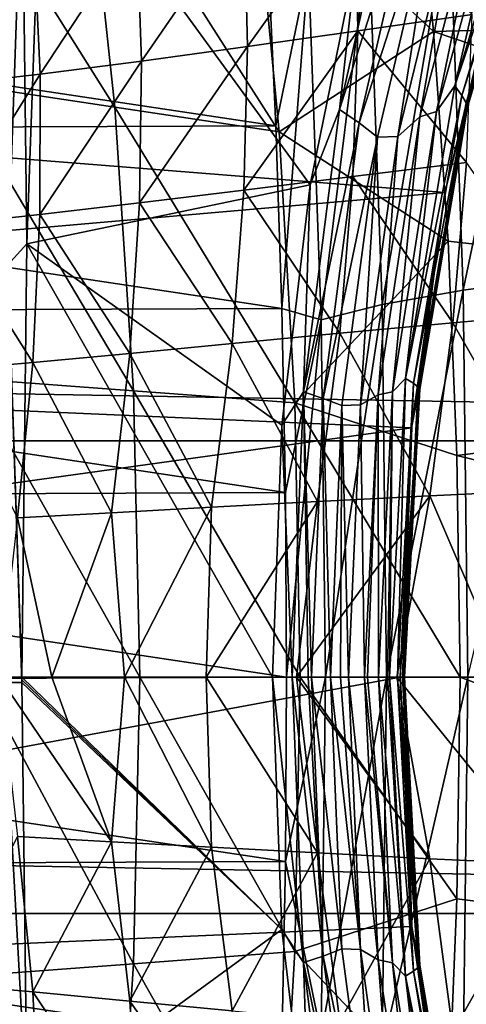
# Model space of a CAD drawing. Header units: metres. Extents: x -160 to 52, y -25 to 25.
# Tile 81 of 168: x -17.98 to -15.29, y -1.97 to 3.96. Entities that reach past the tile are written whole.
import ezdxf

# ---------------------------------------------------------------- set-up
doc = ezdxf.new("R2010")
doc.units = ezdxf.units.M
doc.layers.add('solid_509089_SW0001', color=7, linetype='CONTINUOUS')

msp = doc.modelspace()

# ---------------------------------------------------------------- linework, layer by layer
at = {"layer": 'solid_509089_SW0001'}
for points in [[(-26.027731, 3.766744, 158.213913), (-15.096548, 4.247276, 205.050568), (-25.547476, 5.406938, 158.113846)], [(-18.605633, 5.34314, 50.277542), (-17.587612, 5.12507, 55.891411), (-17.405605, 3.43679, 56.021702)], [(-18.396145, 3.586106, 50.487141), (-18.605633, 5.34314, 50.277542), (-17.405605, 3.43679, 56.021702)], [(-14.814179, 5.17415, 205.765823), (-15.355855, 3.56585, 205.712738), (-14.84864, 5.261215, 205.937561)], [(-15.0158, 5.043202, 206.05014), (-14.84864, 5.261215, 205.937561), (-15.355855, 3.56585, 205.712738)], [(-18.147373, 2.605789, 206.651489), (-18.054922, 5.176276, 207.095215), (-17.965181, 4.974452, 206.985992)], [(-17.965181, 4.974452, 206.985992), (-17.843231, 5.188857, 206.996765), (-17.935911, 2.612091, 206.551971)], [(-17.935911, 2.612091, 206.551971), (-17.843231, 5.188857, 206.996765), (-16.228786, 2.969347, 206.241882)], [(-17.843231, 5.188857, 206.996765), (-15.94938, 4.338107, 206.413879), (-16.228786, 2.969347, 206.241882)], [(-14.814179, 5.17415, 205.765823), (-15.313277, 3.506947, 205.563873), (-15.355855, 3.56585, 205.712738)], [(-14.796995, 5.108482, 205.594116), (-15.313277, 3.506947, 205.563873), (-14.814179, 5.17415, 205.765823)], [(-17.587612, 5.12507, 55.891411), (-16.569427, 4.906525, 61.505253), (-16.41489, 3.286975, 61.556225)], [(-17.405605, 3.43679, 56.021702), (-17.587612, 5.12507, 55.891411), (-16.41489, 3.286975, 61.556225)], [(-16.569427, 4.906525, 61.505253), (-15.602941, 5.149907, 67.105469), (-15.484064, 3.893385, 67.080017)], [(-15.484064, 3.893385, 67.080017), (-15.602941, 5.149907, 67.105469), (-10.077358, 4.035998, 97.707291)], [(-14.796995, 5.108482, 205.594116), (-15.288961, 3.462097, 205.413498), (-15.313277, 3.506947, 205.563873)], [(-14.793373, 5.071704, 205.427612), (-15.288961, 3.462097, 205.413498), (-14.796995, 5.108482, 205.594116)], [(-15.94938, 4.338107, 206.413879), (-15.674932, 5.087761, 206.519409), (-16.051071, 3.421989, 206.266663)], [(-15.559677, 4.966387, 206.447464), (-16.051071, 3.421989, 206.266663), (-15.674932, 5.087761, 206.519409)], [(-14.793373, 5.071704, 205.427612), (-15.281004, 3.436647, 205.266052), (-15.288961, 3.462097, 205.413498)], [(-14.802808, 5.059789, 205.269241), (-15.288395, 3.42788, 205.124695), (-15.281004, 3.436647, 205.266052)], [(-15.096548, 4.247276, 205.050568), (-15.288395, 3.42788, 205.124695), (-14.802808, 5.059789, 205.269241)], [(-15.139141, 5.00097, 206.17514), (-15.466925, 3.410913, 205.830643), (-15.568189, 3.378366, 205.948654)], [(-15.139141, 5.00097, 206.17514), (-15.568189, 3.378366, 205.948654), (-15.316105, 4.835102, 206.260574)], [(-15.466925, 3.410913, 205.830643), (-15.0158, 5.043202, 206.05014), (-15.355855, 3.56585, 205.712738)], [(-15.139141, 5.00097, 206.17514), (-15.0158, 5.043202, 206.05014), (-15.466925, 3.410913, 205.830643)], [(-18.147373, 2.605789, 206.651489), (-17.965181, 4.974452, 206.985992), (-18.050692, 2.486768, 206.575592)], [(-17.965181, 4.974452, 206.985992), (-17.935911, 2.612091, 206.551971), (-18.050692, 2.486768, 206.575592)], [(-15.559677, 4.966387, 206.447464), (-15.933578, 3.34289, 206.207306), (-16.051071, 3.421989, 206.266663)], [(-15.452799, 4.833848, 206.352997), (-15.933578, 3.34289, 206.207306), (-15.559677, 4.966387, 206.447464)], [(-16.41489, 3.286975, 61.556225), (-16.569427, 4.906525, 61.505253), (-15.484064, 3.893385, 67.080017)], [(-15.452799, 4.833848, 206.352997), (-15.821618, 3.255692, 206.128357), (-15.933578, 3.34289, 206.207306)], [(-15.700679, 3.26016, 206.041168), (-15.821618, 3.255692, 206.128357), (-15.452799, 4.833848, 206.352997)], [(-15.316105, 4.835102, 206.260574), (-15.700679, 3.26016, 206.041168), (-15.452799, 4.833848, 206.352997)], [(-15.568189, 3.378366, 205.948654), (-15.700679, 3.26016, 206.041168), (-15.316105, 4.835102, 206.260574)], [(-14.795116, 4.79093, 249.362671), (-15.388495, 4.635842, 248.818253), (-15.305649, 2.333717, 249.215851)], [(-14.709498, 2.41179, 249.773575), (-14.795116, 4.79093, 249.362671), (-15.305649, 2.333717, 249.215851)], [(-15.954432, 4.713419, 24.668026), (-16.626192, 4.613482, 24.903116), (-16.606018, 3.80158, 25.108561)], [(-15.954432, 4.713419, 24.668026), (-16.606018, 3.80158, 25.108561), (-15.941407, 3.896089, 24.87071)], [(-15.954432, 4.713419, 24.668026), (-15.941407, 3.896089, 24.87071), (-15.251088, 3.995596, 24.674597)], [(-15.388495, 4.635842, 248.818253), (-15.874676, 4.464272, 248.180496), (-15.794895, 2.247347, 248.563385)], [(-15.305649, 2.333717, 249.215851), (-15.388495, 4.635842, 248.818253), (-15.794895, 2.247347, 248.563385)], [(-16.626192, 4.613482, 24.903116), (-17.272984, 4.523545, 25.189821), (-17.244637, 3.714229, 25.397589)], [(-16.626192, 4.613482, 24.903116), (-17.244637, 3.714229, 25.397589), (-16.606018, 3.80158, 25.108561)], [(-17.272984, 4.523545, 25.189821), (-17.893431, 4.445535, 25.53894), (-17.856321, 3.636315, 25.748238)], [(-17.272984, 4.523545, 25.189821), (-17.856321, 3.636315, 25.748238), (-17.244637, 3.714229, 25.397589)], [(-15.874676, 4.464272, 248.180496), (-16.238855, 4.281441, 247.468826), (-16.162342, 2.155309, 247.836044)], [(-15.794895, 2.247347, 248.563385), (-15.874676, 4.464272, 248.180496), (-16.162342, 2.155309, 247.836044)], [(-16.435072, 3.324507, 246.872314), (-16.484709, 4.413263, 246.634079), (-23.498169, 4.385219, 212.974518)], [(-17.893431, 4.445535, 25.53894), (-18.481838, 4.380729, 25.960659), (-18.43572, 3.569435, 26.170372)], [(-17.893431, 4.445535, 25.53894), (-18.43572, 3.569435, 26.170372), (-17.856321, 3.636315, 25.748238)], [(-16.238855, 4.281441, 247.468826), (-16.484709, 4.413263, 246.634079), (-16.435072, 3.324507, 246.872314)], [(-16.435072, 3.324507, 246.872314), (-23.498169, 4.385219, 212.974518), (-23.547443, 3.296096, 212.738037)], [(-16.228786, 2.969347, 206.241882), (-15.94938, 4.338107, 206.413879), (-16.051071, 3.421989, 206.266663)], [(-16.238855, 4.281441, 247.468826), (-16.435072, 3.324507, 246.872314), (-16.399494, 2.222708, 247.043045)], [(-16.162342, 2.155309, 247.836044), (-16.238855, 4.281441, 247.468826), (-16.399494, 2.222708, 247.043045)], [(-159.199997, 4.25438, -24.12779), (-2.2, 4.25438, -24.12779), (-2.2, 1.424548, -24.458549)], [(-159.199997, 1.424548, -24.458549), (-159.199997, 4.25438, -24.12779), (-2.2, 1.424548, -24.458549)], [(-26.027731, 3.766744, 158.213913), (-15.417189, 2.921209, 204.962708), (-15.096548, 4.247276, 205.050568)], [(-15.096548, 4.247276, 205.050568), (-15.417189, 2.921209, 204.962708), (-15.288395, 3.42788, 205.124695)], [(-15.251088, 3.995596, 24.674597), (-15.941407, 3.896089, 24.87071), (-15.286257, 3.103605, 24.862621)], [(-15.484064, 3.893385, 67.080017), (-10.077358, 4.035998, 97.707291), (-9.94744, 2.016667, 97.68029)], [(-15.941407, 3.896089, 24.87071), (-16.628719, 2.936595, 25.306025), (-15.971613, 3.018832, 25.063627)], [(-15.941407, 3.896089, 24.87071), (-16.606018, 3.80158, 25.108561), (-16.628719, 2.936595, 25.306025)], [(-16.41489, 3.286975, 61.556225), (-15.484064, 3.893385, 67.080017), (-15.39758, 2.628194, 67.059784)], [(-15.941407, 3.896089, 24.87071), (-15.971613, 3.018832, 25.063627), (-15.286257, 3.103605, 24.862621)], [(-15.39758, 2.628194, 67.059784), (-15.484064, 3.893385, 67.080017), (-9.94744, 2.016667, 97.68029)], [(-16.606018, 3.80158, 25.108561), (-17.257671, 2.859068, 25.598587), (-16.628719, 2.936595, 25.306025)], [(-16.606018, 3.80158, 25.108561), (-17.244637, 3.714229, 25.397589), (-17.257671, 2.859068, 25.598587)], [(-26.333057, 1.971099, 158.277527), (-15.417189, 2.921209, 204.962708), (-26.027731, 3.766744, 158.213913)], [(-17.244637, 3.714229, 25.397589), (-17.857924, 2.788543, 25.95105), (-17.257671, 2.859068, 25.598587)], [(-17.244637, 3.714229, 25.397589), (-17.856321, 3.636315, 25.748238), (-17.857924, 2.788543, 25.95105)], [(-17.856321, 3.636315, 25.748238), (-18.43572, 3.569435, 26.170372), (-18.424721, 2.726658, 26.372644)], [(-17.856321, 3.636315, 25.748238), (-18.424721, 2.726658, 26.372644), (-17.857924, 2.788543, 25.95105)], [(-18.396145, 3.586106, 50.487141), (-17.405605, 3.43679, 56.021702), (-17.293545, 1.726977, 56.103947)], [(-18.266529, 1.799732, 50.620781), (-18.396145, 3.586106, 50.487141), (-17.293545, 1.726977, 56.103947)], [(-15.313277, 3.506947, 205.563873), (-15.653568, 1.801488, 205.573227), (-15.355855, 3.56585, 205.712738)], [(-15.466925, 3.410913, 205.830643), (-15.355855, 3.56585, 205.712738), (-15.653568, 1.801488, 205.573227)], [(-15.313277, 3.506947, 205.563873), (-15.60623, 1.771839, 205.438583), (-15.653568, 1.801488, 205.573227)], [(-15.288961, 3.462097, 205.413498), (-15.60623, 1.771839, 205.438583), (-15.313277, 3.506947, 205.563873)], [(-15.288961, 3.462097, 205.413498), (-15.577611, 1.749112, 205.301392), (-15.60623, 1.771839, 205.438583)], [(-15.281004, 3.436647, 205.266052), (-15.577611, 1.749112, 205.301392), (-15.288961, 3.462097, 205.413498)], [(-17.405605, 3.43679, 56.021702), (-16.41489, 3.286975, 61.556225), (-16.320435, 1.65387, 61.587086)], [(-17.293545, 1.726977, 56.103947), (-17.405605, 3.43679, 56.021702), (-16.320435, 1.65387, 61.587086)], [(-16.228786, 2.969347, 206.241882), (-16.051071, 3.421989, 206.266663), (-16.269001, 1.719468, 206.110062)], [(-15.933578, 3.34289, 206.207306), (-16.269001, 1.719468, 206.110062), (-16.051071, 3.421989, 206.266663)], [(-15.731401, 1.720823, 205.694824), (-15.466925, 3.410913, 205.830643), (-15.653568, 1.801488, 205.573227)], [(-15.568189, 3.378366, 205.948654), (-15.466925, 3.410913, 205.830643), (-15.731401, 1.720823, 205.694824)], [(-15.281004, 3.436647, 205.266052), (-15.566891, 1.736096, 205.165649), (-15.577611, 1.749112, 205.301392)], [(-15.288395, 3.42788, 205.124695), (-15.572775, 1.731425, 205.034683), (-15.566891, 1.736096, 205.165649)], [(-15.417189, 2.921209, 204.962708), (-15.572775, 1.731425, 205.034683), (-15.288395, 3.42788, 205.124695)], [(-15.288395, 3.42788, 205.124695), (-15.566891, 1.736096, 205.165649), (-15.281004, 3.436647, 205.266052)], [(-16.399494, 2.222708, 247.043045), (-16.435072, 3.324507, 246.872314), (-23.547443, 3.296096, 212.738037)], [(-15.933578, 3.34289, 206.207306), (-16.150965, 1.680749, 206.058746), (-16.269001, 1.719468, 206.110062)], [(-15.821618, 3.255692, 206.128357), (-16.150965, 1.680749, 206.058746), (-15.933578, 3.34289, 206.207306)], [(-15.568189, 3.378366, 205.948654), (-15.731401, 1.720823, 205.694824), (-15.81939, 1.703001, 205.808609)], [(-15.568189, 3.378366, 205.948654), (-15.81939, 1.703001, 205.808609), (-15.700679, 3.26016, 206.041168)], [(-16.399494, 2.222708, 247.043045), (-23.547443, 3.296096, 212.738037), (-23.582653, 2.193972, 212.569046)], [(-16.320435, 1.65387, 61.587086), (-16.41489, 3.286975, 61.556225), (-15.39758, 2.628194, 67.059784)], [(-15.821618, 3.255692, 206.128357), (-16.036707, 1.637755, 205.989624), (-16.150965, 1.680749, 206.058746)], [(-15.925466, 1.641324, 205.905685), (-16.036707, 1.637755, 205.989624), (-15.821618, 3.255692, 206.128357)], [(-15.700679, 3.26016, 206.041168), (-15.925466, 1.641324, 205.905685), (-15.821618, 3.255692, 206.128357)], [(-15.81939, 1.703001, 205.808609), (-15.925466, 1.641324, 205.905685), (-15.700679, 3.26016, 206.041168)], [(-15.286257, 3.103605, 24.862621), (-15.971613, 3.018832, 25.063627), (-15.368416, 2.137125, 25.03153)], [(-15.286257, 3.103605, 24.862621), (-15.368416, 2.137125, 25.03153), (-14.654238, 2.199808, 24.859047)], [(-17.935911, 2.612091, 206.551971), (-16.228786, 2.969347, 206.241882), (-16.398542, 1.51992, 206.128738)], [(-15.971613, 3.018832, 25.063627), (-16.628719, 2.936595, 25.306025), (-16.049334, 2.073924, 25.239975)], [(-16.398542, 1.51992, 206.128738), (-16.228786, 2.969347, 206.241882), (-16.269001, 1.719468, 206.110062)], [(-15.971613, 3.018832, 25.063627), (-16.049334, 2.073924, 25.239975), (-15.368416, 2.137125, 25.03153)], [(-26.333057, 1.971099, 158.277527), (-15.616891, 1.504099, 204.904938), (-15.417189, 2.921209, 204.962708)], [(-16.628719, 2.936595, 25.306025), (-17.257671, 2.859068, 25.598587), (-16.698256, 2.01161, 25.48925)], [(-16.628719, 2.936595, 25.306025), (-16.698256, 2.01161, 25.48925), (-16.049334, 2.073924, 25.239975)], [(-15.417189, 2.921209, 204.962708), (-15.616891, 1.504099, 204.904938), (-15.572775, 1.731425, 205.034683)], [(-17.257671, 2.859068, 25.598587), (-17.857924, 2.788543, 25.95105), (-17.315554, 1.952014, 25.787102)], [(-17.257671, 2.859068, 25.598587), (-17.315554, 1.952014, 25.787102), (-16.698256, 2.01161, 25.48925)], [(-17.857924, 2.788543, 25.95105), (-18.424721, 2.726658, 26.372644), (-17.901016, 1.897057, 26.142149)], [(-17.857924, 2.788543, 25.95105), (-17.901016, 1.897057, 26.142149), (-17.315554, 1.952014, 25.787102)], [(-18.424721, 2.726658, 26.372644), (-18.45079, 1.848095, 26.562597), (-17.901016, 1.897057, 26.142149)], [(-18.050692, 2.486768, 206.575592), (-17.935911, 2.612091, 206.551971), (-17.966944, 0, 206.40303)], [(-17.966944, 0, 206.40303), (-17.935911, 2.612091, 206.551971), (-16.455688, 0, 206.088135)], [(-17.935911, 2.612091, 206.551971), (-16.398542, 1.51992, 206.128738), (-16.455688, 0, 206.088135)], [(-16.320435, 1.65387, 61.587086), (-15.39758, 2.628194, 67.059784), (-15.343989, 1.335984, 67.044716)], [(-15.343989, 1.335984, 67.044716), (-15.39758, 2.628194, 67.059784), (-9.94744, 2.016667, 97.68029)], [(-17.96694, -0.032237, 206.403061), (-18.078823, -0.032217, 206.440598), (-18.050692, 2.486768, 206.575592)], [(-17.966944, -0.016118, 206.40303), (-18.050692, 2.486768, 206.575592), (-17.966944, 0, 206.40303)], [(-17.966944, -0.016118, 206.40303), (-17.96694, -0.032237, 206.403061), (-18.050692, 2.486768, 206.575592)], [(-14.709498, 2.41179, 249.773575), (-15.305649, 2.333717, 249.215851), (-15.277907, 0, 249.348999)], [(-15.305649, 2.333717, 249.215851), (-15.794895, 2.247347, 248.563385), (-15.768181, 0, 248.691605)], [(-15.305649, 2.333717, 249.215851), (-15.768181, 0, 248.691605), (-15.277907, 0, 249.348999)], [(-16.378103, 1.113171, 247.145721), (-16.399494, 2.222708, 247.043045), (-23.582653, 2.193972, 212.569046)], [(-16.162342, 2.155309, 247.836044), (-16.399494, 2.222708, 247.043045), (-16.378103, 1.113171, 247.145721)], [(-15.794895, 2.247347, 248.563385), (-16.162342, 2.155309, 247.836044), (-16.136723, 0, 247.959)], [(-15.794895, 2.247347, 248.563385), (-16.136723, 0, 247.959), (-15.768181, 0, 248.691605)], [(-14.654238, 2.199808, 24.859047), (-15.368416, 2.137125, 25.03153), (-14.791924, 1.127964, 24.987762)], [(-16.378103, 1.113171, 247.145721), (-23.582653, 2.193972, 212.569046), (-23.60368, 1.084062, 212.46814)], [(-16.162342, 2.155309, 247.836044), (-16.378103, 1.113171, 247.145721), (-16.370977, 0, 247.179916)], [(-16.162342, 2.155309, 247.836044), (-16.370977, 0, 247.179916), (-16.136723, 0, 247.959)], [(-15.368416, 2.137125, 25.03153), (-16.049334, 2.073924, 25.239975), (-15.506946, 1.094119, 25.170784)], [(-15.368416, 2.137125, 25.03153), (-15.506946, 1.094119, 25.170784), (-14.791924, 1.127964, 24.987762)], [(-16.049334, 2.073924, 25.239975), (-16.698256, 2.01161, 25.48925), (-16.183464, 1.059468, 25.389978)], [(-16.049334, 2.073924, 25.239975), (-16.183464, 1.059468, 25.389978), (-15.506946, 1.094119, 25.170784)], [(-26.440783, 0, 158.299973), (-15.616891, 1.504099, 204.904938), (-26.333057, 1.971099, 158.277527)], [(-16.698256, 2.01161, 25.48925), (-17.315554, 1.952014, 25.787102), (-16.822783, 1.024856, 25.649323)], [(-16.698256, 2.01161, 25.48925), (-16.822783, 1.024856, 25.649323), (-16.183464, 1.059468, 25.389978)], [(-15.343989, 1.335984, 67.044716), (-9.94744, 2.016667, 97.68029), (-9.904148, 0.000706, 97.671295)], [(-17.315554, 1.952014, 25.787102), (-17.901016, 1.897057, 26.142149), (-17.425453, 0.991405, 25.955116)], [(-17.315554, 1.952014, 25.787102), (-17.425453, 0.991405, 25.955116), (-16.822783, 1.024856, 25.649323)], [(-17.901016, 1.897057, 26.142149), (-18.45079, 1.848095, 26.562597), (-17.991571, 0.960288, 26.314371)], [(-17.901016, 1.897057, 26.142149), (-17.991571, 0.960288, 26.314371), (-17.425453, 0.991405, 25.955116)], [(-18.266529, 1.799732, 50.620781), (-17.293545, 1.726977, 56.103947), (-17.254612, 0, 56.129589)], [(-18.221413, 0, 50.665646), (-18.266529, 1.799732, 50.620781), (-17.254612, 0, 56.129589)], [(-15.701828, 0, 205.396362), (-15.750579, 0, 205.525711), (-15.653568, 1.801488, 205.573227)], [(-15.731401, 1.720823, 205.694824), (-15.653568, 1.801488, 205.573227), (-15.750579, 0, 205.525711)], [(-15.60623, 1.771839, 205.438583), (-15.701828, 0, 205.396362), (-15.653568, 1.801488, 205.573227)], [(-17.293545, 1.726977, 56.103947), (-16.320435, 1.65387, 61.587086), (-16.287813, 0, 61.593536)], [(-17.254612, 0, 56.129589), (-17.293545, 1.726977, 56.103947), (-16.287813, 0, 61.593536)], [(-15.685733, 0, 205.335815), (-15.701828, 0, 205.396362), (-15.60623, 1.771839, 205.438583)], [(-15.671801, 0, 205.264267), (-15.685733, 0, 205.335815), (-15.60623, 1.771839, 205.438583)], [(-15.685304, 0, 204.884201), (-15.665013, 0, 205.005905), (-15.572775, 1.731425, 205.034683)], [(-15.616891, 1.504099, 204.904938), (-15.685304, 0, 204.884201), (-15.572775, 1.731425, 205.034683)], [(-15.577611, 1.749112, 205.301392), (-15.671801, 0, 205.264267), (-15.60623, 1.771839, 205.438583)], [(-15.659945, 0, 205.131714), (-15.671801, 0, 205.264267), (-15.577611, 1.749112, 205.301392)], [(-15.665013, 0, 205.005905), (-15.659683, 0, 205.110077), (-15.566891, 1.736096, 205.165649)], [(-15.572775, 1.731425, 205.034683), (-15.665013, 0, 205.005905), (-15.566891, 1.736096, 205.165649)], [(-15.566891, 1.736096, 205.165649), (-15.659945, 0, 205.131714), (-15.577611, 1.749112, 205.301392)], [(-15.659683, 0, 205.110077), (-15.659945, 0, 205.131714), (-15.566891, 1.736096, 205.165649)], [(-16.398542, 1.51992, 206.128738), (-16.269001, 1.719468, 206.110062), (-16.337111, 0, 206.05571)], [(-16.239834, 0, 206.016754), (-16.337111, 0, 206.05571), (-16.269001, 1.719468, 206.110062)], [(-16.220747, 0, 206.007675), (-16.239834, 0, 206.016754), (-16.269001, 1.719468, 206.110062)], [(-16.150965, 1.680749, 206.058746), (-16.220747, 0, 206.007675), (-16.269001, 1.719468, 206.110062)], [(-16.105324, 0, 205.941452), (-16.220747, 0, 206.007675), (-16.150965, 1.680749, 206.058746)], [(-16.036707, 1.637755, 205.989624), (-16.105324, 0, 205.941452), (-16.150965, 1.680749, 206.058746)], [(-15.81939, 1.703001, 205.808609), (-15.900879, 0, 205.760483), (-15.925466, 1.641324, 205.905685)], [(-15.883739, 0, 205.73996), (-15.900879, 0, 205.760483), (-15.81939, 1.703001, 205.808609)], [(-15.883739, 0, 205.73996), (-15.81939, 1.703001, 205.808609), (-15.817482, 0, 205.648346)], [(-15.81939, 1.703001, 205.808609), (-15.731401, 1.720823, 205.694824), (-15.817482, 0, 205.648346)], [(-15.761853, 0, 205.549484), (-15.817482, 0, 205.648346), (-15.731401, 1.720823, 205.694824)], [(-15.761853, 0, 205.549484), (-15.731401, 1.720823, 205.694824), (-15.750579, 0, 205.525711)], [(-16.320435, 1.65387, 61.587086), (-15.343989, 1.335984, 67.044716), (-15.325, 0.000006, 67.034943)], [(-16.287813, 0, 61.593536), (-16.320435, 1.65387, 61.587086), (-15.325, 0.000006, 67.034943)], [(-16.04582, 0, 205.898575), (-16.105324, 0, 205.941452), (-16.036707, 1.637755, 205.989624)], [(-15.997956, 0, 205.858902), (-16.04582, 0, 205.898575), (-16.036707, 1.637755, 205.989624)], [(-15.925466, 1.641324, 205.905685), (-15.997956, 0, 205.858902), (-16.036707, 1.637755, 205.989624)], [(-15.900879, 0, 205.760483), (-15.997956, 0, 205.858902), (-15.925466, 1.641324, 205.905685)], [(-26.440783, 0, 158.299973), (-15.685304, 0, 204.884201), (-15.616891, 1.504099, 204.904938)], [(-16.398542, 1.51992, 206.128738), (-16.337111, 0, 206.05571), (-16.455688, 0, 206.088135)], [(-159.199997, 1.424548, -24.458549), (-2.2, 1.424548, -24.458549), (-2.2, -1.424548, -24.458549)], [(-159.199997, -1.424548, -24.458549), (-159.199997, 1.424548, -24.458549), (-2.2, -1.424548, -24.458549)], [(-15.325, 0.000006, 67.034943), (-15.343989, 1.335984, 67.044716), (-9.904148, 0.000706, 97.671295)], [(-14.791924, 1.127964, 24.987762), (-15.506946, 1.094119, 25.170784), (-15.039789, -0.000005, 25.082058)], [(-16.370977, 0, 247.179916), (-23.60368, 1.084062, 212.46814), (-23.610439, -0.029602, 212.435699)], [(-16.370977, 0, 247.179916), (-16.378103, 1.113171, 247.145721), (-23.60368, 1.084062, 212.46814)], [(-15.506946, 1.094119, 25.170784), (-16.310144, 0, 25.474369), (-15.705451, 0.000003, 25.26656)], [(-15.506946, 1.094119, 25.170784), (-16.183464, 1.059468, 25.389978), (-16.310144, 0, 25.474369)], [(-15.506946, 1.094119, 25.170784), (-15.705451, 0.000003, 25.26656), (-15.039789, -0.000005, 25.082058)], [(-16.822783, 1.024856, 25.649323), (-17.425453, 0.991405, 25.955116), (-17.346704, -0.000039, 25.949978)], [(-16.822783, 1.024856, 25.649323), (-17.346704, -0.000039, 25.949978), (-16.856209, 0.000015, 25.702909)], [(-16.183464, 1.059468, 25.389978), (-16.856209, 0.000015, 25.702909), (-16.310144, 0, 25.474369)], [(-16.183464, 1.059468, 25.389978), (-16.822783, 1.024856, 25.649323), (-16.856209, 0.000015, 25.702909)], [(-17.991571, 0.960288, 26.314371), (-18.102175, -0.000022, 26.434193), (-17.785698, -0.000125, 26.213499)], [(-17.425453, 0.991405, 25.955116), (-17.991571, 0.960288, 26.314371), (-17.785698, -0.000125, 26.213499)], [(-17.425453, 0.991405, 25.955116), (-17.785698, -0.000125, 26.213499), (-17.346704, -0.000039, 25.949978)], [(-17.293545, -1.726977, 56.103947), (-18.221413, 0, 50.665646), (-17.254612, 0, 56.129589)], [(-16.398542, -1.519921, 206.128738), (-17.966944, 0, 206.40303), (-16.455688, 0, 206.088135)], [(-16.398542, -1.519921, 206.128738), (-17.966944, -0.016118, 206.40303), (-17.966944, 0, 206.40303)], [(-16.822783, -1.024856, 25.649323), (-16.856209, 0.000015, 25.702909), (-17.346704, -0.000039, 25.949978)], [(-17.293545, -1.726977, 56.103947), (-17.254612, 0, 56.129589), (-16.320435, -1.65387, 61.587086)], [(-16.320435, -1.65387, 61.587086), (-17.254612, 0, 56.129589), (-16.287813, 0, 61.593536)], [(-16.183464, -1.059468, 25.389978), (-16.310144, 0, 25.474369), (-16.856209, 0.000015, 25.702909)], [(-16.822783, -1.024856, 25.649323), (-16.183464, -1.059468, 25.389978), (-16.856209, 0.000015, 25.702909)], [(-16.269001, -1.719461, 206.110062), (-16.455688, 0, 206.088135), (-16.337111, 0, 206.05571)], [(-16.269001, -1.719461, 206.110062), (-16.398542, -1.519921, 206.128738), (-16.455688, 0, 206.088135)], [(-16.320435, -1.65387, 61.587086), (-16.287813, 0, 61.593536), (-15.343989, -1.335968, 67.044716)], [(-15.506946, -1.094119, 25.170784), (-15.705451, 0.000003, 25.26656), (-16.310144, 0, 25.474369)], [(-16.287813, 0, 61.593536), (-15.325, 0.000006, 67.034943), (-15.343989, -1.335968, 67.044716)], [(-14.791924, -1.127964, 24.987762), (-15.039789, -0.000005, 25.082058), (-15.705451, 0.000003, 25.26656)], [(-15.506946, -1.094119, 25.170784), (-14.791924, -1.127964, 24.987762), (-15.705451, 0.000003, 25.26656)], [(-15.343989, -1.335968, 67.044716), (-15.325, 0.000006, 67.034943), (-9.947384, -2.015414, 97.680283)], [(-15.325, 0.000006, 67.034943), (-9.904148, 0.000706, 97.671295), (-9.947384, -2.015414, 97.680283)], [(-26.333055, -1.971122, 158.277527), (-15.685304, 0, 204.884201), (-26.440783, 0, 158.299973)], [(-26.333055, -1.971122, 158.277527), (-15.616341, -1.503464, 204.904953), (-15.685304, 0, 204.884201)], [(-16.378086, -1.111879, 247.145798), (-16.370977, 0, 247.179916), (-23.610439, -0.029602, 212.435699)], [(-23.602936, -1.142028, 212.471695), (-16.378086, -1.111879, 247.145798), (-23.610439, -0.029602, 212.435699)], [(-17.293545, -1.726977, 56.103947), (-18.266529, -1.799732, 50.620781), (-18.221413, 0, 50.665646)], [(-17.425453, -0.991405, 25.955116), (-17.785698, -0.000125, 26.213499), (-18.102175, -0.000022, 26.434193)], [(-17.991571, -0.960288, 26.314371), (-17.425453, -0.991405, 25.955116), (-18.102175, -0.000022, 26.434193)], [(-17.935171, -2.642921, 206.555511), (-18.078823, -0.032217, 206.440598), (-17.96694, -0.032237, 206.403061)], [(-17.935171, -2.642921, 206.555511), (-18.049273, -2.54851, 206.582413), (-18.078823, -0.032217, 206.440598)], [(-16.398542, -1.519921, 206.128738), (-17.96694, -0.032237, 206.403061), (-17.966944, -0.016118, 206.40303)], [(-16.398542, -1.519921, 206.128738), (-17.935171, -2.642921, 206.555511), (-17.96694, -0.032237, 206.403061)], [(-17.425453, -0.991405, 25.955116), (-17.346704, -0.000039, 25.949978), (-17.785698, -0.000125, 26.213499)], [(-17.425453, -0.991405, 25.955116), (-16.822783, -1.024856, 25.649323), (-17.346704, -0.000039, 25.949978)], [(-16.136723, 0, 247.959), (-16.370977, 0, 247.179916), (-16.378086, -1.111879, 247.145798)], [(-16.162289, -2.153059, 247.836288), (-16.136723, 0, 247.959), (-16.378086, -1.111879, 247.145798)], [(-16.150967, -1.680741, 206.058746), (-16.337111, 0, 206.05571), (-16.239834, 0, 206.016754)], [(-16.150967, -1.680741, 206.058746), (-16.269001, -1.719461, 206.110062), (-16.337111, 0, 206.05571)], [(-16.183464, -1.059468, 25.389978), (-15.506946, -1.094119, 25.170784), (-16.310144, 0, 25.474369)], [(-16.150967, -1.680741, 206.058746), (-16.239834, 0, 206.016754), (-16.220747, 0, 206.007675)], [(-16.036709, -1.637746, 205.989624), (-16.220747, 0, 206.007675), (-16.105324, 0, 205.941452)], [(-16.036709, -1.637746, 205.989624), (-16.150967, -1.680741, 206.058746), (-16.220747, 0, 206.007675)], [(-15.768181, 0, 248.691605), (-16.136723, 0, 247.959), (-16.162289, -2.153059, 247.836288)], [(-15.794839, -2.245, 248.56366), (-15.768181, 0, 248.691605), (-16.162289, -2.153059, 247.836288)], [(-15.925467, -1.641313, 205.905685), (-16.105324, 0, 205.941452), (-16.04582, 0, 205.898575)], [(-15.925467, -1.641313, 205.905685), (-16.036709, -1.637746, 205.989624), (-16.105324, 0, 205.941452)], [(-15.925467, -1.641313, 205.905685), (-16.04582, 0, 205.898575), (-15.997956, 0, 205.858902)], [(-15.819391, -1.702987, 205.808609), (-15.997956, 0, 205.858902), (-15.900879, 0, 205.760483)], [(-15.819391, -1.702987, 205.808609), (-15.925467, -1.641313, 205.905685), (-15.997956, 0, 205.858902)], [(-15.731404, -1.720804, 205.694824), (-15.900879, 0, 205.760483), (-15.883739, 0, 205.73996)], [(-15.731404, -1.720804, 205.694824), (-15.819391, -1.702987, 205.808609), (-15.900879, 0, 205.760483)], [(-15.731404, -1.720804, 205.694824), (-15.883739, 0, 205.73996), (-15.817482, 0, 205.648346)], [(-15.653568, -1.801489, 205.573227), (-15.817482, 0, 205.648346), (-15.761853, 0, 205.549484)], [(-15.653568, -1.801489, 205.573227), (-15.731404, -1.720804, 205.694824), (-15.817482, 0, 205.648346)], [(-15.277907, 0, 249.348999), (-15.768181, 0, 248.691605), (-15.794839, -2.245, 248.56366)], [(-15.305591, -2.331279, 249.216141), (-15.277907, 0, 249.348999), (-15.794839, -2.245, 248.56366)], [(-15.653568, -1.801489, 205.573227), (-15.761853, 0, 205.549484), (-15.750579, 0, 205.525711)], [(-15.60623, -1.771841, 205.438583), (-15.750579, 0, 205.525711), (-15.701828, 0, 205.396362)], [(-15.60623, -1.771841, 205.438583), (-15.653568, -1.801489, 205.573227), (-15.750579, 0, 205.525711)], [(-15.577611, -1.749114, 205.301392), (-15.701828, 0, 205.396362), (-15.685733, 0, 205.335815)], [(-15.577611, -1.749114, 205.301392), (-15.60623, -1.771841, 205.438583), (-15.701828, 0, 205.396362)], [(-15.577611, -1.749114, 205.301392), (-15.685733, 0, 205.335815), (-15.671801, 0, 205.264267)], [(-15.616341, -1.503464, 204.904953), (-15.665013, 0, 205.005905), (-15.685304, 0, 204.884201)], [(-15.566891, -1.736097, 205.165649), (-15.671801, 0, 205.264267), (-15.659945, 0, 205.131714)], [(-15.577611, -1.749114, 205.301392), (-15.671801, 0, 205.264267), (-15.566891, -1.736097, 205.165649)], [(-15.572775, -1.731425, 205.034683), (-15.659683, 0, 205.110077), (-15.665013, 0, 205.005905)], [(-15.572775, -1.731425, 205.034683), (-15.665013, 0, 205.005905), (-15.616341, -1.503464, 204.904953)], [(-15.572775, -1.731425, 205.034683), (-15.659945, 0, 205.131714), (-15.659683, 0, 205.110077)], [(-15.566891, -1.736097, 205.165649), (-15.659945, 0, 205.131714), (-15.572775, -1.731425, 205.034683)], [(-14.68083, 0, 249.911163), (-15.277907, 0, 249.348999), (-15.305591, -2.331279, 249.216141)], [(-14.709438, -2.409268, 249.773865), (-14.68083, 0, 249.911163), (-15.305591, -2.331279, 249.216141)], [(-18.45079, -1.848095, 26.562597), (-17.901016, -1.897057, 26.142149), (-17.991571, -0.960288, 26.314371)], [(-17.901016, -1.897057, 26.142149), (-17.425453, -0.991405, 25.955116), (-17.991571, -0.960288, 26.314371)], [(-17.901016, -1.897057, 26.142149), (-17.315554, -1.952014, 25.787102), (-17.425453, -0.991405, 25.955116)], [(-17.315554, -1.952014, 25.787102), (-16.822783, -1.024856, 25.649323), (-17.425453, -0.991405, 25.955116)], [(-17.315554, -1.952014, 25.787102), (-16.698256, -2.01161, 25.48925), (-16.822783, -1.024856, 25.649323)], [(-16.698256, -2.01161, 25.48925), (-16.183464, -1.059468, 25.389978), (-16.822783, -1.024856, 25.649323)], [(-16.698256, -2.01161, 25.48925), (-16.049334, -2.073924, 25.239975), (-16.183464, -1.059468, 25.389978)], [(-16.049334, -2.073924, 25.239975), (-15.506946, -1.094119, 25.170784), (-16.183464, -1.059468, 25.389978)], [(-23.602936, -1.142028, 212.471695), (-16.399431, -2.220203, 247.04335), (-16.378086, -1.111879, 247.145798)], [(-16.162289, -2.153059, 247.836288), (-16.378086, -1.111879, 247.145798), (-16.399431, -2.220203, 247.04335)], [(-16.049334, -2.073924, 25.239975), (-15.368416, -2.137125, 25.03153), (-15.506946, -1.094119, 25.170784)], [(-15.368416, -2.137125, 25.03153), (-14.791924, -1.127964, 24.987762), (-15.506946, -1.094119, 25.170784)], [(-23.602936, -1.142028, 212.471695), (-23.5812, -2.250463, 212.576019), (-16.399431, -2.220203, 247.04335)], [(-15.368416, -2.137125, 25.03153), (-14.654238, -2.199808, 24.859047), (-14.791924, -1.127964, 24.987762)], [(-16.320435, -1.65387, 61.587086), (-15.343989, -1.335968, 67.044716), (-15.397577, -2.62816, 67.059784)], [(-15.397577, -2.62816, 67.059784), (-15.343989, -1.335968, 67.044716), (-9.947384, -2.015414, 97.680283)], [(-159.199997, -1.424548, -24.458549), (-2.2, -1.424548, -24.458549), (-2.2, -4.25438, -24.12779)], [(-159.199997, -4.25438, -24.12779), (-159.199997, -1.424548, -24.458549), (-2.2, -4.25438, -24.12779)], [(-26.333055, -1.971122, 158.277527), (-15.416694, -2.920738, 204.962906), (-15.616341, -1.503464, 204.904953)], [(-16.398542, -1.519921, 206.128738), (-16.228786, -2.969351, 206.241882), (-17.935171, -2.642921, 206.555511)], [(-16.269001, -1.719461, 206.110062), (-16.228786, -2.969351, 206.241882), (-16.398542, -1.519921, 206.128738)], [(-15.572775, -1.731425, 205.034683), (-15.616341, -1.503464, 204.904953), (-15.416694, -2.920738, 204.962906)], [(-17.293545, -1.726977, 56.103947), (-16.320435, -1.65387, 61.587086), (-16.41489, -3.286975, 61.556225)], [(-16.41489, -3.286975, 61.556225), (-16.320435, -1.65387, 61.587086), (-15.397577, -2.62816, 67.059784)], [(-16.036709, -1.637746, 205.989624), (-15.821622, -3.255674, 206.128357), (-16.150967, -1.680741, 206.058746)], [(-15.925467, -1.641313, 205.905685), (-15.821622, -3.255674, 206.128357), (-16.036709, -1.637746, 205.989624)], [(-15.925467, -1.641313, 205.905685), (-15.700684, -3.260139, 206.041168), (-15.821622, -3.255674, 206.128357)], [(-15.819391, -1.702987, 205.808609), (-15.700684, -3.260139, 206.041168), (-15.925467, -1.641313, 205.905685)], [(-16.150967, -1.680741, 206.058746), (-15.93358, -3.342875, 206.207306), (-16.269001, -1.719461, 206.110062)], [(-16.269001, -1.719461, 206.110062), (-16.051075, -3.421975, 206.266647), (-16.228786, -2.969351, 206.241882)], [(-15.93358, -3.342875, 206.207306), (-16.051075, -3.421975, 206.266647), (-16.269001, -1.719461, 206.110062)], [(-15.821622, -3.255674, 206.128357), (-15.93358, -3.342875, 206.207306), (-16.150967, -1.680741, 206.058746)], [(-15.819391, -1.702987, 205.808609), (-15.568195, -3.378338, 205.948654), (-15.700684, -3.260139, 206.041168)], [(-15.731404, -1.720804, 205.694824), (-15.568195, -3.378338, 205.948654), (-15.819391, -1.702987, 205.808609)], [(-15.731404, -1.720804, 205.694824), (-15.466933, -3.410875, 205.830627), (-15.568195, -3.378338, 205.948654)], [(-15.653568, -1.801489, 205.573227), (-15.466933, -3.410875, 205.830627), (-15.731404, -1.720804, 205.694824)], [(-17.293545, -1.726977, 56.103947), (-17.405605, -3.43679, 56.021702), (-18.266529, -1.799732, 50.620781)], [(-17.293545, -1.726977, 56.103947), (-16.41489, -3.286975, 61.556225), (-17.405605, -3.43679, 56.021702)], [(-15.60623, -1.771841, 205.438583), (-15.313277, -3.50695, 205.563873), (-15.653568, -1.801489, 205.573227)], [(-15.577611, -1.749114, 205.301392), (-15.28896, -3.4621, 205.413513), (-15.60623, -1.771841, 205.438583)], [(-15.28896, -3.4621, 205.413513), (-15.313277, -3.50695, 205.563873), (-15.60623, -1.771841, 205.438583)], [(-15.577611, -1.749114, 205.301392), (-15.566891, -1.736097, 205.165649), (-15.281004, -3.436649, 205.266052)], [(-15.577611, -1.749114, 205.301392), (-15.281004, -3.436649, 205.266052), (-15.28896, -3.4621, 205.413513)], [(-15.288395, -3.427881, 205.124695), (-15.572775, -1.731425, 205.034683), (-15.416694, -2.920738, 204.962906)], [(-15.566891, -1.736097, 205.165649), (-15.572775, -1.731425, 205.034683), (-15.288395, -3.427881, 205.124695)], [(-15.281004, -3.436649, 205.266052), (-15.566891, -1.736097, 205.165649), (-15.288395, -3.427881, 205.124695)], [(-17.405605, -3.43679, 56.021702), (-18.396145, -3.586106, 50.487141), (-18.266529, -1.799732, 50.620781)], [(-15.653568, -1.801489, 205.573227), (-15.355855, -3.565852, 205.712738), (-15.466933, -3.410875, 205.830627)], [(-15.313277, -3.50695, 205.563873), (-15.355855, -3.565852, 205.712738), (-15.653568, -1.801489, 205.573227)], [(-17.857924, -2.788543, 25.95105), (-17.901016, -1.897057, 26.142149), (-18.45079, -1.848095, 26.562597)], [(-18.424721, -2.726658, 26.372644), (-17.857924, -2.788543, 25.95105), (-18.45079, -1.848095, 26.562597)], [(-17.257671, -2.859068, 25.598587), (-17.315554, -1.952014, 25.787102), (-17.901016, -1.897057, 26.142149)], [(-17.857924, -2.788543, 25.95105), (-17.257671, -2.859068, 25.598587), (-17.901016, -1.897057, 26.142149)], [(-16.628719, -2.936595, 25.306025), (-16.698256, -2.01161, 25.48925), (-17.315554, -1.952014, 25.787102)], [(-17.257671, -2.859068, 25.598587), (-16.628719, -2.936595, 25.306025), (-17.315554, -1.952014, 25.787102)], [(-26.027721, -3.766787, 158.213913), (-15.416694, -2.920738, 204.962906), (-26.333055, -1.971122, 158.277527)]]:
    msp.add_3dface(points, dxfattribs=at)

doc.saveas('drawing.dxf')
